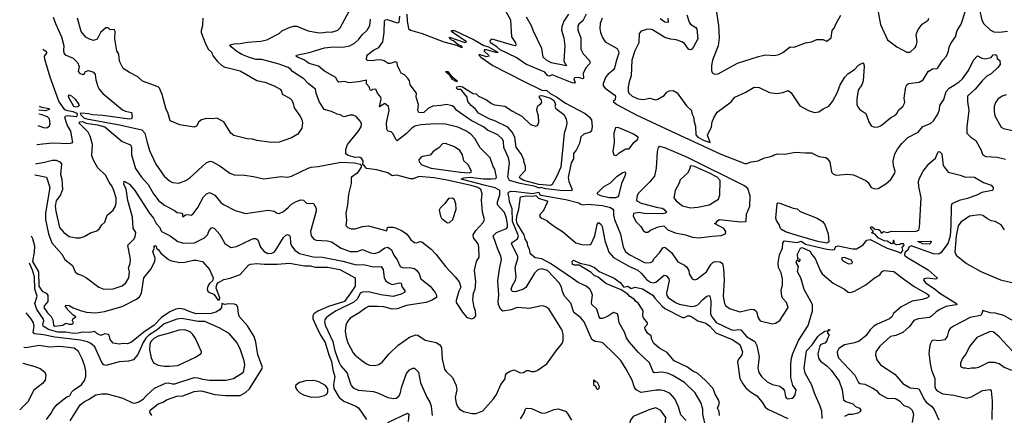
# Model space of a CAD drawing. Extents: x 1443846 to 1577407, y 839182 to 927291.
# Tile 94 of 256: x 1445314 to 1454914, y 870746 to 874601. Entities that reach past the tile are written whole.
import ezdxf

# ---------------------------------------------------------------- set-up
doc = ezdxf.new("R2010")
doc.units = 0

msp = doc.modelspace()

# ---------------------------------------------------------------- linework, layer by layer
at = {"layer": '0CON20XD'}
for points in [[(1445640, 874625), (1445662.4, 874562.4), (1445721.8, 874435), (1445745.3, 874345), (1445739.8, 874305), (1445742.9, 874272.9), (1445758.5, 874258.5), (1445833.8, 874225), (1445876.7, 874185), (1445893.3, 874145), (1445884.2, 874095), (1445898.8, 874075), (1445934.1, 874065.9), (1445946.2, 874075), (1445954, 874096), (1445984.3, 874105.7), (1446035, 874089.5), (1446048.7, 874065), (1446055.4, 874015), (1446075, 873951.2), (1446087.8, 873925), (1446125, 873882.9), (1446315, 873721.2), (1446345, 873708), (1446403.3, 873695), (1446410.6, 873655), (1446405.4, 873635), (1446385, 873632), (1446125, 873667.1), (1446025, 873673.2), (1445985, 873684.8), (1445915, 873688.9), (1445902.9, 873685), (1445908.5, 873675), (1445938.7, 873645), (1445968.1, 873635), (1446286.5, 873576.5), (1446505, 873527.5), (1446533.9, 873493.9), (1446555, 873416.7), (1446577.9, 873325), (1446642.2, 873192.2), (1446722.9, 873075), (1446775, 873030), (1446805, 873014), (1446866.1, 873006.1), (1446935, 873032.5), (1446971.3, 873058.7), (1447133.3, 873205), (1447171.7, 873221.7), (1447188.2, 873218.2), (1447266.4, 873176.4), (1447363.8, 873105), (1447405, 873087.5), (1447505, 873087.1), (1447595, 873074.2), (1447695, 873050.8), (1447862.3, 873072.3), (1447925, 873065.8), (1447962.5, 873075), (1448125, 873154.2), (1448155, 873162.5), (1448225, 873169.4), (1448445, 873211.5), (1448576.8, 873206.8), (1448633, 873193), (1448642.5, 873182.5), (1448643.3, 873165), (1448622, 873128), (1448604.6, 873105.4), (1448550, 873065), (1448546.2, 873055), (1448546.9, 873005), (1448518.7, 872901.3), (1448510, 872795), (1448494.3, 872715), (1448500.8, 872645), (1448493.3, 872595), (1448514.3, 872574.3), (1448545, 872562.5), (1448584.2, 872564.2), (1448655.6, 872584.4), (1448715, 872591.5), (1448895, 872544), (1448901.2, 872575), (1448910.9, 872579.1), (1448955, 872578.1), (1448989.1, 872569.1), (1449041.9, 872541.9), (1449084.4, 872514.4), (1449112.5, 872482.5), (1449126.2, 872455), (1449165, 872428.8), (1449185, 872426.2), (1449215, 872440), (1449235, 872436.2), (1449325.7, 872365.7), (1449373.4, 872313.4), (1449465.5, 872195.5), (1449560, 872095), (1449597.5, 872045), (1449614, 871995), (1449596.1, 871953.9), (1449571.1, 871865), (1449571.1, 871845), (1449631.5, 871751.5), (1449675, 871700), (1449723, 871687), (1449746.7, 871695), (1449760, 871715), (1449757.5, 871765), (1449745.8, 871795.8), (1449732.5, 871875), (1449738.8, 871935), (1449753.8, 871975), (1449760, 872045), (1449749.7, 872160.3), (1449769.4, 872245), (1449793.1, 872285), (1449791.5, 872385), (1449783.3, 872415), (1449740, 872475), (1449736.4, 872505), (1449760.9, 872545), (1449834.3, 872625), (1449844.4, 872655), (1449826.9, 872725), (1449817.5, 872845), (1449823.3, 872905), (1449811.5, 872945), (1449780, 872965), (1449716.8, 872985), (1449465, 873040.2), (1449350.9, 873059.1), (1449205, 873071.7), (1449149.7, 873050.3), (1449125, 873050), (1448992.5, 873085), (1448945, 873080), (1448905, 873108.9), (1448795, 873136.9), (1448695, 873151.2), (1448675, 873177.5), (1448660, 873185), (1448662.5, 873225), (1448642.5, 873255), (1448625, 873262), (1448585, 873256.2), (1448515, 873278.8), (1448492.9, 873295), (1448494.4, 873335), (1448509.2, 873385), (1448615, 873511.2), (1448644, 873555), (1448648, 873585), (1448637.3, 873607.3), (1448595, 873657.5), (1448565, 873670), (1448535, 873668.8), (1448473.6, 873653.6), (1448437.5, 873675), (1448410.3, 873680.3), (1448355, 873706.9), (1448282, 873725), (1448234.3, 873805), (1448204, 873885), (1448197.1, 873925), (1448128.2, 873978.2), (1448085, 874025.4), (1447974.2, 874095), (1447956.2, 874115), (1447932, 874135), (1447843.4, 874166.6), (1447675, 874213.3), (1447615, 874214), (1447545, 874234.6), (1447481.2, 874261.2), (1447432, 874292), (1447375.7, 874335), (1447362.5, 874355), (1447404.4, 874365.6), (1447465, 874367.8), (1447535, 874380.4), (1447665, 874392.3), (1447724, 874406), (1447844.1, 874465.9), (1447877.5, 874495), (1447951.2, 874528.8), (1447985, 874537.5), (1448015, 874537.1), (1448125, 874492.2), (1448215, 874475.4), (1448256, 874474), (1448315, 874482.3), (1448355, 874479.1), (1448385, 874488.1), (1448415, 874497.1), (1448438.9, 874521.1), (1448525.7, 874685)], [(1450695, 872933.3), (1450584.4, 872935.6), (1450445, 872951.9), (1450395.1, 872965.1), (1450375, 872960), (1450343.6, 872975), (1450193.1, 873003.1), (1450088.7, 873035), (1450072.5, 873067.5), (1450090.4, 873205), (1450079.6, 873255), (1450035.9, 873355), (1450032.4, 873412.4), (1450020.5, 873435), (1449975, 873477.7), (1449875, 873525.4), (1449835, 873556.6), (1449715, 873617.1), (1449576.9, 873716.9), (1449553.5, 873745), (1449530.8, 873760.8), (1449475, 873773.2), (1449425, 873763.1), (1449342.4, 873757.6), (1449301, 873739), (1449255, 873695.4), (1449235, 873691.6), (1449206.7, 873696.7), (1449195.4, 873715), (1449201.5, 873775), (1449181.2, 873845), (1449183.8, 873885), (1449121.2, 873965), (1449115.8, 874005), (1449101.4, 874025), (1449065, 874064.2), (1449035, 874081.2), (1449018.8, 874105), (1448997.5, 874155), (1448993, 874183), (1448975, 874190), (1448926.4, 874173.6), (1448905.8, 874174.2), (1448868.4, 874198.4), (1448845, 874205.8), (1448805, 874208.1), (1448749.1, 874199.1), (1448705, 874204.5), (1448695, 874211.2), (1448699.1, 874245), (1448709.1, 874260.9), (1448765, 874304.4), (1448815, 874329.5), (1448855.3, 874384.8), (1448868.5, 874475), (1448870.9, 874590.9), (1448880, 874600), (1448898.3, 874601.7), (1448995, 874571.1), (1449014.7, 874575), (1449021, 874635)], [(1449089, 874655), (1449091.3, 874585), (1449104.2, 874515), (1449125, 874500.2), (1449236.7, 874466.7), (1449450, 874385), (1449571.7, 874351.7), (1449615, 874332.5), (1449630, 874330), (1449620, 874345), (1449591.7, 874351.7), (1449543.6, 874393.6), (1449525, 874401.2), (1449500, 874425), (1449505, 874430), (1449655, 874380), (1449670, 874385), (1449536.2, 874475), (1449520, 874495), (1449554.4, 874495.6), (1449745.5, 874405), (1449840.2, 874350.2), (1449885, 874335.6), (1449977.5, 874285), (1449975, 874280), (1449955, 874280), (1449865, 874306.2), (1449842.5, 874307.5), (1449842.5, 874295), (1449886.4, 874256.4), (1449887.5, 874245), (1449865, 874240), (1449795, 874260), (1449790, 874255), (1449810, 874235), (1449926.7, 874155), (1450225, 874000.3), (1450404.6, 873915), (1450455, 873911.5), (1450485, 873882.1), (1450547.6, 873847.6), (1450635, 873786), (1450826.5, 873685), (1450865.6, 873655), (1450888.5, 873625), (1450896.9, 873555), (1450888, 873522), (1450875, 873506), (1450815, 873484), (1450785, 873460), (1450773.1, 873395), (1450740.5, 873329.5), (1450715, 873297.5), (1450712.2, 873245), (1450691.9, 873205), (1450663, 873063), (1450667.5, 873025), (1450701.2, 872945), (1450695, 872933.3)], [(1450725, 873982), (1450700, 873985), (1450505, 874062.2), (1450478.6, 874051.4), (1450462.6, 874052.6), (1450435, 874089.5), (1450248.1, 874168.1), (1450155, 874233.2), (1449998.3, 874308.3), (1449966.1, 874336.1), (1449903.8, 874375), (1449902.5, 874395), (1449916.7, 874413.3), (1450115.4, 874354.6), (1450145, 874348.9), (1450155.8, 874354.2), (1450150, 874375), (1450111.4, 874435), (1450102.5, 874595), (1450055.6, 874685)], [(1450645, 874152), (1450495, 874179.4), (1450451.9, 874205), (1450419.1, 874235), (1450405, 874320), (1450320.6, 874495), (1450305, 874541.2), (1450254.7, 874624.8)], [(1450665, 874654.3), (1450618, 874585), (1450598.7, 874535), (1450597.3, 874497.3), (1450619.4, 874425), (1450630, 874345), (1450620, 874195), (1450645, 874152)], [(1450836.8, 874653.2), (1450805, 874588.6), (1450765, 874555.7), (1450755, 874540), (1450755, 874500), (1450784.4, 874425), (1450785.6, 874315), (1450807.1, 874267.1), (1450867.1, 874205), (1450876, 874185), (1450870.3, 874169.7), (1450835, 874130), (1450807.8, 874075), (1450809.8, 874030.2), (1450805, 874025.6), (1450765, 874036.9), (1450725.9, 874034.1), (1450716.7, 874025), (1450730, 873985), (1450725, 873982)], [(1451818.3, 874648.3), (1451840, 874575), (1451855, 874557.5), (1451906, 874525), (1451917.2, 874507.2), (1451926.7, 874415), (1451885, 874336), (1451865, 874310.8), (1451855, 874305.8), (1451835, 874314.3), (1451797.4, 874367.4), (1451770.8, 874385), (1451715, 874403.8), (1451661.2, 874411.2), (1451605, 874428.5), (1451485, 874502.2), (1451465, 874507.8), (1451425.7, 874505.7), (1451375, 874487.5), (1451352.5, 874465), (1451351.1, 874375), (1451312.3, 874297.7), (1451283.1, 874205), (1451277.3, 874055), (1451255.6, 873995), (1451247.1, 873945), (1451246.9, 873905), (1451254.4, 873885), (1451284.2, 873855), (1451345, 873827.9), (1451395, 873821.5), (1451455, 873834.5), (1451515, 873820), (1451536.7, 873825), (1451596.6, 873863.4), (1451625, 873895.7), (1451645, 873907.1), (1451685, 873909.2), (1451725, 873889.2), (1451815, 873761.2), (1451865.9, 873715.9), (1451868, 873685), (1451883.8, 873655), (1451889.2, 873605), (1451903.4, 873563.4), (1451907.3, 873477.3), (1451926, 873455), (1451987.2, 873422.8), (1452047.5, 873405), (1452018.8, 873475), (1452060, 873555), (1452066, 873605), (1452080.8, 873645), (1452115, 873700), (1452250.3, 873799.7), (1452286.2, 873845), (1452388.3, 873891.7), (1452475, 873944), (1452525, 873941.2), (1452625, 873892), (1452695, 873880), (1452755, 873890), (1452801.7, 873908.3), (1452815, 873906.2), (1452835, 873888.8), (1452922.2, 873762.2), (1453004.7, 873714.7), (1453065, 873697.3), (1453106.8, 873703.2), (1453147.3, 873732.7), (1453205, 873759.2), (1453240, 873805), (1453287.8, 873895), (1453314.1, 873965.9), (1453359.8, 874040.2), (1453388.3, 874071.7), (1453455, 874116.2), (1453492.6, 874157.4), (1453535, 874180), (1453545, 874167.5), (1453548.9, 874145), (1453538.6, 874005), (1453525, 873966.5), (1453490, 873915), (1453476.7, 873825), (1453476.4, 873775), (1453485, 873752), (1453505.8, 873725), (1453563.3, 873685), (1453593.3, 873605), (1453617, 873567), (1453644.1, 873554.1), (1453685, 873557.5), (1453715, 873568.6), (1453805.5, 873644.5), (1453855.7, 873675), (1453866.9, 873685), (1453885, 873723.8), (1453925.5, 873754.5), (1453942.9, 873795), (1453939.2, 873835), (1453954.4, 873945.6), (1453963.5, 873966.5), (1453981.3, 873978.7), (1454085, 873991.9), (1454124, 874015), (1454172.5, 874095), (1454215, 874122), (1454255, 874123.8), (1454265, 874132), (1454315, 874206), (1454350.8, 874245), (1454370.8, 874295), (1454377.5, 874335), (1454400.2, 874379.8), (1454438.9, 874435), (1454455.8, 874494.2), (1454493.6, 874556.4), (1454534.5, 874685.5)], [(1452104.3, 874695), (1452128.5, 874545), (1452135.5, 874425), (1452123.1, 874345), (1452069.2, 874205), (1452060, 874155), (1452060, 874105), (1452065, 874087.5), (1452076.4, 874076.4), (1452095, 874070), (1452123.6, 874073.6), (1452314.4, 874175.6), (1452518.9, 874241.1), (1452585, 874258.1), (1452675, 874253.3), (1452715, 874260), (1452755, 874280), (1452825, 874336.2), (1452865, 874334.3), (1452975, 874374.3), (1453035.7, 874384.3), (1453085, 874408.8), (1453145, 874406.7), (1453185, 874390), (1453226.7, 874425), (1453236.1, 874493.9), (1453255, 874517.5), (1453274, 874565), (1453319.2, 874645)], [(1453685, 874672.5), (1453705.7, 874555), (1453775, 874404), (1453867.5, 874335), (1453964.3, 874284.3), (1453995.7, 874284.3), (1454045, 874330), (1454055.7, 874345), (1454064, 874385), (1454054, 874455), (1454074, 874505), (1454113, 874557), (1454173, 874597), (1454180, 874615)], [(1454676.2, 874685), (1454695.9, 874595.9), (1454715, 874561.4), (1454778.7, 874498.7)], [(1445468.8, 873196.1), (1445555, 873210.8), (1445635, 873232.5), (1445669.4, 873230.6), (1445705, 873216.7), (1445721.5, 873195), (1445711.2, 873091.2), (1445725.4, 873045), (1445732.3, 872945), (1445712.3, 872895), (1445669.3, 872835), (1445660.9, 872785), (1445664.7, 872735), (1445703.3, 872575), (1445745, 872525.6), (1445795, 872488.1), (1445865, 872474.2), (1445905, 872475.8), (1445943, 872487), (1446005, 872524), (1446067.3, 872542.7), (1446093.4, 872566.6), (1446115, 872601.2), (1446145, 872626.2), (1446168, 872695), (1446226, 872745), (1446246.7, 872783.3), (1446254.5, 872815.5), (1446252.9, 872865), (1446231.5, 872935), (1446215.2, 872975.2), (1446187.8, 873017.8), (1446149.3, 873085), (1446076.9, 873156.9), (1446036.6, 873225), (1446018.7, 873275), (1446022.4, 873385), (1446000.9, 873465), (1445982.5, 873505), (1445891.9, 873595), (1445900.5, 873605), (1445925, 873609.9), (1445962.7, 873592.7), (1446071.1, 873575), (1446144.4, 873555), (1446314.5, 873414.5), (1446395, 873382.5), (1446404.6, 873355), (1446403.2, 873285), (1446442.1, 873152.1), (1446500.5, 873065), (1446565.5, 872995), (1446617.3, 872905), (1446671.9, 872835), (1446725, 872791.9), (1446822.4, 872742.4), (1446850.8, 872720.8), (1446894, 872714), (1446902.5, 872705), (1446900, 872685), (1446905, 872680), (1446930, 872700), (1446955, 872703.8), (1446985, 872696), (1447005, 872709.2), (1447051.1, 872768.9), (1447105.3, 872874.7), (1447135, 872902.9), (1447165, 872915.6), (1447215, 872890), (1447275, 872819.2), (1447299.7, 872799.7), (1447415, 872742), (1447515, 872712), (1447735, 872743.1), (1447795, 872735.7), (1447825, 872715.8), (1447845, 872711.4), (1447885, 872730.6), (1447935.3, 872774.7), (1447965, 872802.2), (1448009.5, 872830.5), (1448055, 872845.6), (1448081.2, 872841.2), (1448115, 872808.8), (1448165, 872814), (1448180, 872810), (1448203.3, 872765), (1448205.5, 872735.5), (1448148.9, 872535), (1448155, 872493.3), (1448182, 872462), (1448205, 872453.5), (1448315, 872445.5), (1448354.6, 872434.6), (1448448.6, 872375), (1448535, 872342.4), (1448605, 872343.3), (1448655, 872361.2), (1448735, 872327.3), (1448775, 872321.5), (1448815, 872335.4), (1448875, 872377.1), (1448905, 872384.2), (1448939.4, 872359.4), (1448963.5, 872305), (1448995, 872261.4), (1449022.9, 872195), (1449054.1, 872184.1), (1449115.2, 872185.2), (1449161.9, 872175), (1449186.7, 872155), (1449207.8, 872125), (1449225.6, 872075), (1449315, 872003.5), (1449365, 871940.9), (1449377.2, 871915), (1449376.4, 871895), (1449330.5, 871865), (1449275, 871846.1), (1449085, 871816.1), (1448995, 871783.5), (1448945, 871781.2), (1448865, 871801.5), (1448805, 871806.5), (1448715, 871804.4), (1448685, 871790.5), (1448625, 871742.7), (1448536.9, 871693.1), (1448509.8, 871660.2), (1448494.4, 871625), (1448488.5, 871565), (1448496.4, 871505), (1448512.2, 871452.2), (1448565.7, 871355), (1448585, 871330.8), (1448649.1, 871279.1), (1448695, 871245.8), (1448724.4, 871234.4), (1448775, 871229.2), (1448815, 871240), (1448846.6, 871263.4), (1448915, 871345.8), (1449005, 871428), (1449114.5, 871505.5), (1449175, 871530.8), (1449195, 871526), (1449267, 871477), (1449375, 871454.3), (1449410.9, 871430.9), (1449428, 871405), (1449432.5, 871295), (1449457.5, 871195), (1449471.8, 871171.8), (1449534.3, 871114.3), (1449568.2, 871035), (1449576.7, 870995), (1449560.3, 870920.3), (1449568.1, 870865), (1449581.7, 870831.7), (1449602.5, 870805), (1449641.7, 870781.7), (1449723, 870763), (1449764.3, 870764.3), (1449830.9, 870789.1), (1449935, 870906.2), (1449963, 870947), (1450004.4, 871045), (1450047.9, 871102.1), (1450051.4, 871135), (1450064.6, 871155.4), (1450096.2, 871175), (1450135, 871187.5), (1450195, 871160), (1450225, 871163.3), (1450257, 871183), (1450275, 871183.3), (1450305, 871172), (1450335, 871172.5), (1450358.3, 871181.7), (1450455, 871246.2), (1450543.8, 871375), (1450604.2, 871445.8), (1450612, 871475), (1450612.5, 871535), (1450602.9, 871575), (1450472.3, 871782.3), (1450445, 871802.7), (1450415, 871810.7), (1450385, 871809.2), (1450285, 871786.7), (1450249.3, 871789.3), (1450165, 871796), (1450105, 871773.6), (1450025, 871761.1), (1450001.1, 871781.1), (1449984, 871824), (1449977.9, 871855), (1449986.1, 871915), (1449976.8, 872056.8), (1449990.7, 872169.3), (1450012.5, 872265), (1450006.5, 872295), (1449975, 872366), (1449931.5, 872495), (1449964.2, 872525.8), (1450060, 872565), (1450069.6, 872580.4), (1450071.6, 872605), (1450060, 872665), (1450041, 872721), (1449972.2, 872795), (1449972.4, 872825), (1449996.8, 872893.2), (1449994.7, 872935), (1449951.5, 872961.5), (1449856.5, 872986.5), (1449617.5, 873045), (1449641.4, 873058.6), (1449705, 873066.2), (1449835, 873050.8), (1449915, 873048.4), (1449955, 873051.8), (1449962.7, 873065), (1449947.1, 873145), (1449930.6, 873170.6), (1449901.9, 873255), (1449805, 873352.5), (1449752.4, 873442.4), (1449714.2, 873484.2), (1449665, 873518.8), (1449585, 873553.1), (1449465, 873583.1), (1449363.7, 873586.3), (1449225, 873574.6), (1449167.9, 873562.1), (1449137.5, 873545), (1449087, 873493), (1448995, 873421.2), (1448982.6, 873432.6), (1448955, 873490), (1448935, 873507.5), (1448905, 873513.8), (1448893.4, 873533.4), (1448890.8, 873595), (1448917.1, 873715), (1448909.3, 873755), (1448875, 873783.5), (1448822.5, 873752.5), (1448839.4, 873825), (1448836.5, 873846.5), (1448803.8, 873885), (1448785, 873922.5), (1448755, 873920), (1448745, 873910), (1448730, 873915), (1448720, 873945), (1448696, 873975), (1448695, 874010), (1448616.1, 873993.9), (1448525, 873984.4), (1448478.7, 873998.7), (1448425, 873992.5), (1448412.3, 874002.3), (1448396.3, 874036.3), (1448285, 874099.3), (1448226.2, 874146.2), (1448136, 874175), (1448115, 874189.5), (1448085, 874210.8), (1448024, 874235), (1448008.8, 874245), (1448013.3, 874255), (1448135, 874281.8), (1448285, 874326.6), (1448375, 874334.7), (1448465, 874332.5), (1448534, 874345), (1448577.6, 874372.4), (1448619.8, 874410.2), (1448655, 874458), (1448701.1, 874498.9), (1448726.9, 874543.1), (1448734.6, 874605)], [(1447100.6, 874615), (1447096.9, 874545), (1447081.9, 874495), (1447082.2, 874475), (1447120.9, 874375), (1447151.1, 874315), (1447184.4, 874285), (1447200.8, 874245), (1447242.4, 874192.4), (1447284.3, 874154.3), (1447315, 874139.4), (1447360.6, 874129.4), (1447465, 874101.5), (1447625, 874007.1), (1447705, 873990.6), (1447795, 873955.8), (1447853, 873923), (1447868, 873905), (1447872, 873875), (1447947.5, 873835), (1447967.5, 873815), (1447981.2, 873785), (1447990.9, 873740.9), (1448045.8, 873665), (1448065, 873627.5), (1448070.8, 873595), (1448064, 873545), (1448026.2, 873485), (1447965, 873449.2), (1447842.3, 873407.7), (1447765, 873405.2), (1447625, 873421.9), (1447585, 873436.9), (1447530.2, 873440.2), (1447402.7, 873472.7), (1447372, 873495), (1447305, 873606.2), (1447235, 873640), (1447193.9, 873633.9), (1447135, 873638), (1447085, 873626), (1447060.8, 873605), (1447038.3, 873561.7), (1447015, 873551.8), (1446874.3, 873575), (1446780.8, 873615), (1446759.1, 873695), (1446742.1, 873725), (1446702.5, 873872.5), (1446676.8, 873935), (1446665, 873945.7), (1446512.1, 874002.1), (1446466, 874045), (1446385.7, 874085), (1446322.9, 874125), (1446285.6, 874195), (1446278.9, 874265), (1446261.7, 874298.3), (1446240.9, 874415), (1446245.7, 874485), (1446235, 874506), (1446195, 874501.2), (1446175, 874520), (1446155, 874520), (1446100.8, 874475), (1446068, 874412), (1446035, 874399.2), (1445995, 874410.6), (1445959.1, 874429.1), (1445912, 874485), (1445877.1, 874615)], [(1450993.3, 874616.7), (1450974.6, 874565), (1450970.9, 874515), (1450976.4, 874475), (1450995, 874426.2), (1451024, 874385), (1451139.1, 874319.1), (1451151.9, 874295), (1451154.5, 874275), (1451128.2, 874195), (1451115, 874129.2), (1451101.2, 874108.8), (1451050.5, 874069.5), (1451028.9, 874045), (1451001.8, 873978.2), (1451004.6, 873955), (1451022.5, 873935), (1451115.4, 873865), (1451121.9, 873855), (1451120, 873825), (1451116.7, 873815), (1451100, 873805), (1451137.3, 873775), (1451323.5, 873673.5), (1451665, 873513.7)], [(1451632.7, 874615), (1451636.9, 874573.1), (1451605, 874576.5), (1451557.7, 874607.7)], [(1454778.7, 874498.7), (1454811.3, 874481.3), (1454867.6, 874477.6), (1454945, 874490)], [(1445480.6, 873383.1), (1445629.5, 873399.5), (1445795, 873392.9), (1445833.3, 873405), (1445812.3, 873515), (1445778.3, 873575), (1445753.4, 873646.6), (1445759.7, 873660.3), (1445781.8, 873668.2), (1445865, 873658.7), (1445875, 873664.4), (1445878.3, 873678.3), (1445875.8, 873685), (1445835, 873702.4), (1445781.9, 873711.9), (1445753.6, 873723.6), (1445696.1, 873806.1), (1445611.4, 874041.4), (1445560.5, 874215), (1445556.9, 874245), (1445578.6, 874275), (1445576.9, 874285), (1445551.6, 874301.6), (1445540, 874314.4)], [(1451665, 873513.7), (1452151.3, 873291.3), (1452385, 873199.1), (1452405, 873198.6), (1452445, 873216), (1452515, 873224), (1452575, 873253.3), (1452625, 873263.3), (1452655, 873273.3), (1452670, 873285), (1452706.4, 873293.6), (1452775, 873290), (1452875, 873310), (1452975, 873302), (1453035, 873303.8), (1453105.9, 873265.9), (1453175, 873256.2), (1453187.7, 873247.7), (1453214.1, 873214.1), (1453228.8, 873115), (1453250, 873095), (1453275, 873085.8), (1453385, 873095.7), (1453445, 873090), (1453564.1, 873034.1), (1453586.7, 873015), (1453617, 872967), (1453651.7, 872951.7), (1453685, 872956.7), (1453758.8, 873001.2), (1453807.7, 873042.3), (1453845.7, 873104.3), (1453848.6, 873125), (1453834.2, 873175.8), (1453831.4, 873225), (1453846.8, 873293.2), (1453871.9, 873338.1), (1453915.4, 873394.6), (1453975, 873453.8), (1454075.8, 873504.2), (1454119.7, 873560.3), (1454195, 873589.4), (1454223.8, 873615), (1454265, 873680), (1454281.4, 873725), (1454285.7, 873765), (1454326, 873824), (1454347.8, 873902.2), (1454375.6, 873935), (1454425, 873962.8), (1454475.7, 873995), (1454505.6, 874025), (1454565.7, 874105), (1454615, 874206.2), (1454651.7, 874248.3), (1454695, 874226), (1454725, 874220.8), (1454785, 874233.8), (1454805, 874258.8), (1454825, 874261.2), (1454837.5, 874255), (1454843.9, 874223.9), (1454871.7, 874201.7), (1454874, 874165), (1454850.5, 874135), (1454785, 874071.8), (1454745, 874049.6), (1454698.9, 874005), (1454631.5, 873925), (1454554.4, 873855), (1454554.5, 873805), (1454567.5, 873715), (1454548.5, 873555), (1454547.5, 873495), (1454588.5, 873455), (1454638.1, 873425), (1454689.5, 873329.5), (1454694, 873305), (1454706.2, 873285), (1454735, 873268), (1454845, 873262), (1454925, 873241.9)], [(1449575, 873994.7), (1449535, 874018.1), (1449509.2, 874059.2), (1449473.1, 874085), (1449468.8, 874095), (1449489.2, 874095), (1449518.3, 874058.3), (1449578.6, 874005), (1449575, 873994.7)], [(1450485, 872984), (1450375, 872995.5), (1450228.9, 873035), (1450190, 873055), (1450187.8, 873065), (1450195, 873079.2), (1450244.4, 873135), (1450245.2, 873174.8), (1450231.2, 873205), (1450229.7, 873235), (1450207.9, 873287.9), (1450155, 873358), (1450140.5, 873455), (1450115.5, 873505.5), (1450074.2, 873554.2), (1449953.3, 873613.3), (1449890.8, 873635), (1449788.3, 873688.3), (1449759.1, 873729.1), (1449716.2, 873765), (1449682.5, 873805), (1449676.2, 873845), (1449625, 873912), (1449615, 873920.8), (1449585, 873920.6), (1449574.1, 873934.1), (1449575.4, 873945), (1449605, 873953.2), (1449630, 873945), (1449676.5, 873916.5), (1449735, 873881.2), (1449765, 873877.5), (1449786.4, 873856.4), (1449865, 873820), (1449912.7, 873782.7), (1449945, 873770.8), (1450045, 873758.6), (1450119.5, 873709.5), (1450211.4, 873661.4), (1450295, 873580.8), (1450345, 873563.3), (1450365, 873572.5), (1450377, 873603), (1450371.1, 873665), (1450355.5, 873715), (1450358.2, 873745), (1450368.1, 873765), (1450395, 873780.5), (1450405, 873797.5), (1450401.2, 873815), (1450383.3, 873843.3), (1450382.6, 873857.4), (1450406.5, 873863.5), (1450489.1, 873835), (1450517.7, 873815), (1450532.4, 873795), (1450537.2, 873775), (1450532.3, 873755), (1450540.4, 873735), (1450618.1, 873678.1), (1450641.6, 873635), (1450647.5, 873592.5), (1450639.6, 873545), (1450622.3, 873495), (1450614.2, 873395.8), (1450591.8, 873165), (1450546.2, 873063.8), (1450504.9, 872995.1), (1450485, 872984)], [(1445865, 873748.7), (1445842.9, 873755), (1445795.4, 873835), (1445789.4, 873855), (1445792.7, 873867.3), (1445819.5, 873859.5), (1445855.3, 873825.3), (1445890, 873775), (1445892.5, 873765), (1445885, 873754.8), (1445865, 873748.7)], [(1454931.4, 873868.6), (1454895, 873854), (1454851.2, 873825), (1454830, 873795), (1454817.1, 873755), (1454814.4, 873705), (1454821.4, 873665), (1454885, 873553.3), (1454905, 873538.8), (1455080.3, 873500.3)], [(1445504.5, 873757.1), (1445528, 873748), (1445602.5, 873735), (1445600, 873725), (1445566.3, 873713.7), (1445502, 873720.1)], [(1445492.2, 873568), (1445555, 873547.8), (1445585, 873551.4), (1445605, 873566.2), (1445610.6, 873585), (1445604.6, 873635), (1445586.4, 873655), (1445530.5, 873675), (1445499.3, 873679)], [(1451125, 873276.2), (1451135, 873281.2), (1451157.8, 873302.2), (1451225, 873343.3), (1451255, 873343.3), (1451302.9, 873405), (1451340.5, 873435), (1451343.3, 873455), (1451297.8, 873485), (1451205.9, 873525.9), (1451145, 873549.2), (1451124, 873546), (1451107.3, 873495), (1451109.5, 873405), (1451097.1, 873315), (1451106.7, 873285), (1451125, 873276.2)], [(1449695, 873109.1), (1449715, 873114), (1449719.2, 873125), (1449685.7, 873185.7), (1449645.6, 873225), (1449630.6, 873285), (1449605, 873326), (1449555, 873361.4), (1449465, 873392.9), (1449435, 873392), (1449399.5, 873350.5), (1449344.5, 873315.5), (1449315, 873281.4), (1449242.5, 873267.5), (1449220.9, 873255), (1449204.6, 873235), (1449209.5, 873215), (1449235.7, 873185), (1449324.4, 873155), (1449612, 873115), (1449695, 873109.1)], [(1451813.6, 870695), (1451759.5, 870749.5), (1451738.4, 870828.4), (1451702.9, 870905), (1451655, 870957.3), (1451602.7, 870982.7), (1451565, 870990.8), (1451520.5, 870989.5), (1451375, 870967.5), (1451325, 870992.9), (1451308, 871018), (1451285, 871088.8), (1451228.9, 871195), (1451175, 871278.1), (1451115, 871340.5), (1451000.9, 871450.9), (1450975, 871459.4), (1450923.7, 871463.7), (1450893.8, 871483.8), (1450818.5, 871655), (1450785.6, 871695), (1450716.7, 871746.7), (1450687.2, 871837.2), (1450625, 871906), (1450605, 871953.3), (1450595.5, 871995), (1450574.4, 872035), (1450460.6, 872155), (1450405, 872173.8), (1450365, 872164.6), (1450335, 872132.1), (1450250, 871990), (1450219, 871971), (1450145, 871950), (1450115, 871952.3), (1450104.7, 871975), (1450114.2, 872005), (1450147.1, 872062.9), (1450155.3, 872095.3), (1450146.6, 872185), (1450171.1, 872275), (1450169.6, 872295), (1450108.5, 872415), (1450117.5, 872432.5), (1450168.5, 872465), (1450177.5, 872495), (1450119.4, 872635), (1450117.3, 872757.3), (1450088.4, 872825), (1450086.7, 872865), (1450076.5, 872905), (1450079.9, 872920.1), (1450105, 872930.4), (1450155, 872927.5), (1450315.4, 872905.4), (1450375, 872921.1), (1450385.2, 872895.2), (1450395, 872890.5), (1450637.5, 872847.5), (1450765, 872815.8), (1450785.8, 872804.2), (1450805, 872797.3), (1450855, 872804.5), (1450995, 872790.7), (1451075, 872769.4), (1451097.8, 872755), (1451104.1, 872745), (1451103.9, 872695), (1451112, 872655), (1451172.2, 872512.2), (1451198.8, 872385), (1451222, 872342), (1451255, 872312.2), (1451406, 872235), (1451425, 872230.4), (1451465, 872233.5), (1451485, 872245.7), (1451501.8, 872275), (1451551.2, 872328.8), (1451585, 872376.9), (1451605, 872383.1), (1451670.4, 872330.4), (1451729.8, 872239.8), (1451795, 872210), (1451815, 872191.4), (1451836.9, 872155), (1451842.5, 872125), (1451871.2, 872075), (1451895, 872066), (1451917.8, 872072.2), (1452009.4, 872145), (1452052.5, 872215), (1452075, 872237.1), (1452095.8, 872245.8), (1452145, 872241.2), (1452165, 872223.3), (1452175.5, 872175.5), (1452181.6, 872061.6), (1452173.5, 871905), (1452184.6, 871835), (1452195, 871815.8), (1452235, 871785.6), (1452335, 871752.2), (1452445, 871778.2), (1452477, 871777), (1452497.6, 871757.6), (1452515.7, 871695), (1452535, 871666.2), (1452655, 871636.7), (1452685, 871643.3), (1452725, 871670), (1452805.8, 871795), (1452792, 871845), (1452754.5, 871884.5), (1452745.6, 871905), (1452739.1, 871965), (1452751.5, 872015), (1452752.7, 872075), (1452740, 872135), (1452712.9, 872185), (1452708.3, 872231.7), (1452722, 872308), (1452752.9, 872375), (1452755.4, 872425), (1452770, 872445), (1452895, 872430.7), (1452935, 872442.4), (1452975, 872414.2), (1453185, 872364.4), (1453235, 872358), (1453258.3, 872361.7), (1453270.7, 872389.3), (1453294.5, 872395.5), (1453435, 872367.1), (1453472.3, 872367.7), (1453535.2, 872404.8), (1453575, 872451.4), (1453605, 872458.6), (1453773.3, 872375), (1453878.9, 872338.9), (1453905.3, 872324.7), (1453922.9, 872345), (1453926.1, 872353.9), (1453919.2, 872380.8), (1453936.9, 872405), (1453935, 872416.2), (1453905, 872417.5), (1453895, 872410), (1453865, 872407.5), (1453840, 872415), (1453840, 872445), (1453835, 872450), (1453830, 872450), (1453828.3, 872421.7), (1453815, 872416.7), (1453771.7, 872441.7), (1453742.5, 872445), (1453684.2, 872474.2), (1453655, 872510), (1453625, 872520), (1453621.7, 872528.3), (1453640, 872535), (1453615, 872560), (1453610, 872575), (1453615, 872582.5), (1453625, 872583.3), (1453650.7, 872560.7), (1453686.7, 872555), (1453702.5, 872545), (1453715, 872520), (1453735, 872536.7), (1453775, 872526.2), (1453815, 872538.8), (1453965.1, 872535.1), (1454055, 872540.5), (1454079.6, 872550.4), (1454088.8, 872575), (1454102.7, 872865), (1454080, 872975), (1454079.3, 873025), (1454087.9, 873055), (1454123.9, 873126.1), (1454178, 873195), (1454245, 873252.5), (1454265, 873308), (1454275, 873317.5), (1454285, 873314.2), (1454304.2, 873294.2), (1454319.7, 873179.7), (1454367.5, 873115), (1454485, 873084.5), (1454535, 873065.5), (1454585, 873069.2), (1454625, 873064.6), (1454712.5, 873015), (1454785, 872987.5), (1454805.7, 872965), (1454805, 872947.5), (1454795, 872937.5), (1454695, 872918), (1454652.5, 872895), (1454555, 872859.6), (1454475, 872840.2), (1454402.3, 872807.7), (1454395.2, 872785), (1454394.1, 872595), (1454387.2, 872495), (1454365.4, 872425), (1454353.6, 872406.4), (1454298.8, 872331.2), (1454274.6, 872315.4), (1454225, 872320), (1454005, 872395.6), (1453984.4, 872385), (1453973.3, 872355), (1453946.7, 872335), (1453940, 872315), (1453941.5, 872305), (1453965, 872286.5), (1454173, 872163), (1454261.2, 872085), (1454257.5, 872075), (1454245, 872071.9), (1454165, 872080.6), (1454134.2, 872075.8), (1454126.7, 872065), (1454145.8, 872035), (1454229.8, 871979.8), (1454285.5, 871935), (1454447.7, 871835), (1454451.1, 871825), (1454445, 871820.4), (1454345.3, 871804.7), (1454285, 871777.9), (1454250.8, 871755), (1454205, 871710), (1454185, 871698.6), (1454075, 871685.4), (1454032.2, 871667.8), (1453988.9, 871611.1), (1453925, 871551.4), (1453855.5, 871524.5), (1453805.5, 871514.5), (1453701.5, 871418.5), (1453662, 871365), (1453659.2, 871335), (1453672, 871285), (1453707.9, 871237.9), (1453845.4, 871145.4), (1453924.2, 871055), (1453995, 871011.9), (1454066.5, 871006.5), (1454085, 870999.2), (1454128.5, 870905), (1454151.8, 870875), (1454203.8, 870833.8), (1454230.9, 870800.9), (1454275, 870701.2)], [(1451935, 872474.5), (1452065, 872492.5), (1452155, 872497.1), (1452195.9, 872514.1), (1452197.5, 872535), (1452180, 872565), (1452090, 872615), (1452105, 872620), (1452122.5, 872645), (1452136.1, 872653.9), (1452340.5, 872630.5), (1452398.1, 872635), (1452401.4, 872705), (1452432.5, 872785), (1452435.7, 872885), (1452414.4, 872955), (1452376.1, 872985), (1451819.9, 873259.9), (1451605, 873353.3), (1451555, 873365.5), (1451538, 873355), (1451529.4, 873315), (1451519.4, 873155), (1451503.1, 873076.9), (1451455, 873016.2), (1451348.3, 872911.7), (1451335, 872887.5), (1451327.1, 872845), (1451332.5, 872835), (1451374, 872814), (1451535, 872769.5), (1451578, 872765), (1451596, 872755), (1451607.5, 872737.5), (1451620, 872735), (1451612.5, 872715), (1451581.9, 872708.1), (1451402.7, 872712.7), (1451355, 872721.6), (1451298, 872712), (1451295.9, 872685.9), (1451325, 872631.2), (1451370, 872585), (1451394, 872545), (1451415, 872530), (1451439.7, 872530.3), (1451465, 872548), (1451538.5, 872581.5), (1451595, 872592.5), (1451635, 872554.4), (1451705, 872523.1), (1451805, 872504.3), (1451875, 872481.5), (1451935, 872474.5)], [(1445462.1, 873089.2), (1445465, 873089), (1445575.4, 873065.4), (1445607.5, 872965), (1445565.2, 872715), (1445566.8, 872655), (1445593.1, 872515), (1445625.7, 872425.7), (1445723.3, 872315), (1445754.7, 872264.7), (1445830, 872205), (1445855, 872143.3), (1445876.2, 872125), (1445915, 872112.7), (1445964.3, 872085), (1446084.5, 871994.5), (1446135, 871974.2), (1446225, 871979.4), (1446313.1, 872006.9), (1446348.6, 872035), (1446379.2, 872085), (1446382.9, 872145), (1446375.9, 872184.1), (1446389.4, 872225), (1446393.3, 872265), (1446369.4, 872405), (1446427.8, 872462.2), (1446440, 872485), (1446445, 872526.7), (1446421.1, 872568.9), (1446412.5, 872675), (1446368.3, 872838.3), (1446350.9, 872950.9), (1446329.6, 872995), (1446331.7, 873028.3), (1446385, 872996.9), (1446435, 872935.6), (1446575, 872719.1), (1446619.6, 872665), (1446643.1, 872615), (1446681.1, 872575), (1446690, 872545), (1446702.9, 872532.9), (1446782, 872495), (1446855, 872438.6), (1446915, 872424.3), (1447017.5, 872425), (1447117.1, 872475), (1447144.4, 872505), (1447162.2, 872545), (1447185, 872570.8), (1447195, 872575.8), (1447214, 872565), (1447265, 872508), (1447315, 872421.2), (1447371.7, 872381.7), (1447428.3, 872391.7), (1447563, 872457), (1447595, 872468.9), (1447615, 872468.6), (1447635.8, 872455.8), (1447660.8, 872385), (1447695, 872344.2), (1447733.4, 872323.4), (1447772.5, 872325), (1447795, 872335.7), (1447809.1, 872350.9), (1447885, 872478.9), (1447905, 872498.2), (1447925, 872506.2), (1447945, 872496.7), (1447952.1, 872485), (1447953.2, 872425), (1447965, 872395.5), (1447996.3, 872356.3), (1448043, 872323), (1448175, 872291.2), (1448265, 872287.2), (1448465, 872247.8), (1448595, 872210.8), (1448665, 872214.7), (1448765, 872192.8), (1448838, 872195), (1448856.7, 872166.7), (1448867.3, 872085), (1448884.6, 872055), (1448915, 872031.8), (1448945, 872021.2), (1449015, 872036.1), (1449033.3, 872033.3), (1449040.7, 872000.7), (1449068.8, 871958.8), (1449068.9, 871945), (1449035, 871926.8), (1448955, 871903.3), (1448835, 871920.8), (1448715, 871947.2), (1448655, 871946.7), (1448634.2, 871935), (1448608.6, 871881.4), (1448572.6, 871847.4), (1448398.9, 871765), (1448326.1, 871713.9), (1448302.1, 871695), (1448288.9, 871675), (1448286, 871655), (1448293.5, 871625), (1448368.2, 871465), (1448387.1, 871375), (1448425.5, 871265.5), (1448445, 871227.3), (1448505.6, 871155), (1448535, 871063.3), (1448547.5, 871035), (1448565, 871014.3), (1448615, 870988.9), (1448765, 870977.8), (1448812.6, 870962.6), (1448905, 870920), (1448955, 870908), (1448985, 870911.2), (1449009.1, 870930.9), (1449022.9, 870955), (1449039.1, 871025), (1449085, 871153.8), (1449115, 871187.1), (1449146.1, 871206.1), (1449165, 871203.8), (1449202.5, 871165), (1449220.9, 871060.9), (1449283.2, 870923.2), (1449314.2, 870875), (1449326.9, 870835), (1449334.5, 870745)], [(1451125, 872864.6), (1451065, 872864.9), (1450991.1, 872881.1), (1450956.7, 872895), (1450947.1, 872905), (1450949.2, 872915), (1451005, 872970.5), (1451075, 873012.5), (1451140.5, 873075), (1451195, 873111.9), (1451217.3, 873117.3), (1451222, 873105), (1451215.6, 873075.6), (1451182.8, 873005), (1451154.1, 872885), (1451146.8, 872873.2), (1451125, 872864.6)], [(1451855, 872768.5), (1451925, 872773.1), (1452035, 872796), (1452129.1, 872850.9), (1452140.4, 872895), (1452143.8, 873035), (1452115.9, 873065), (1452038.8, 873105), (1451895, 873170), (1451855, 873176.7), (1451845, 873140), (1451824.3, 873105), (1451755, 873040), (1451743.8, 873006.2), (1451704.3, 872935), (1451692, 872865), (1451713.8, 872835), (1451775, 872785.6), (1451855, 872768.5)], [(1449485, 872621.2), (1449505, 872623.3), (1449538.8, 872655), (1449570, 872755), (1449566.7, 872805), (1449552.5, 872845), (1449535, 872862.5), (1449495, 872857.5), (1449459.5, 872810.5), (1449412.5, 872765), (1449404.1, 872745.9), (1449415.8, 872685), (1449426, 872665), (1449475, 872626.2), (1449485, 872621.2)], [(1452004.3, 870625), (1451975.6, 870755), (1451974.4, 870805), (1451957.1, 870865), (1451898.6, 870965), (1451795.5, 871065), (1451683.4, 871133.4), (1451628.8, 871155), (1451575, 871166.2), (1451505, 871160), (1451495, 871164), (1451456.2, 871256.2), (1451347.4, 871357.4), (1451255, 871462.5), (1451230.6, 871500.6), (1451209.5, 871555), (1451159.1, 871645), (1451150, 871715), (1451141.2, 871735), (1451105, 871746), (1451045, 871709.5), (1450995, 871687.3), (1450975, 871688.1), (1450963.8, 871705), (1450940.5, 871780.5), (1450893.3, 871825), (1450890, 871845), (1450898.5, 871915), (1450890.4, 871945), (1450873.6, 871973.6), (1450838.5, 872005), (1450758.5, 872038.5), (1450712.4, 872072.4), (1450488.1, 872225), (1450405, 872269), (1450338.6, 872278.6), (1450301.6, 872311.6), (1450290.7, 872325), (1450283.6, 872365), (1450267.2, 872395), (1450265.4, 872425), (1450241.6, 872465), (1450231.4, 872505), (1450166.1, 872615), (1450157.9, 872645), (1450160.4, 872685), (1450179.7, 872755), (1450195.9, 872874.1), (1450255, 872883.3), (1450315, 872879.8), (1450345, 872887), (1450372.6, 872862.6), (1450454.3, 872835), (1450461.1, 872825), (1450416.4, 872735), (1450389.3, 872705), (1450383.8, 872685), (1450395, 872671.1), (1450455, 872644.3), (1450481.3, 872621.3), (1450537.5, 872577.5), (1450606.4, 872536.4), (1450735, 872427.5), (1450805, 872405.8), (1450875, 872408.8), (1450885.8, 872415), (1450922.5, 872495), (1450943.3, 872605), (1450955, 872620), (1450965, 872621.2), (1450985, 872604), (1450993.5, 872585), (1451019.7, 872449.7), (1451058.8, 872335), (1451103.4, 872283.4), (1451258.5, 872195), (1451340.3, 872160.3), (1451377.2, 872127.2), (1451425, 872070), (1451465, 872043.6), (1451495, 872037.5), (1451515, 872043.8), (1451598.7, 872111.3), (1451615, 872109.4), (1451625, 872100.6), (1451643.6, 872075), (1451647.8, 872057.8), (1451620, 871935), (1451622.9, 871912.9), (1451637.1, 871895), (1451709.4, 871845), (1451745, 871827.5), (1451865.3, 871804.7), (1451895, 871808.2), (1451925, 871823.2), (1451975, 871874.5), (1452015, 871905.5), (1452035, 871912), (1452044.3, 871904.3), (1452052.3, 871865), (1452048.4, 871735), (1452063.1, 871705), (1452105, 871651.3), (1452255, 871579.3), (1452285, 871574.1), (1452325, 871580.7), (1452345, 871576.9), (1452400.9, 871515), (1452480.6, 871465), (1452501.9, 871425), (1452524, 871315), (1452512, 871205), (1452522.4, 871162.4), (1452545.8, 871125), (1452601.2, 871071.2), (1452655, 871045.6), (1452725, 871029.2), (1452758.8, 871005), (1452772, 870985), (1452781.9, 870925), (1452791.8, 870911.8), (1452805, 870907.1), (1452845, 870912.9), (1452862, 870925), (1452874.2, 870945), (1452886, 870995), (1452854, 871035), (1452833.2, 871113.2), (1452831.6, 871245), (1452839.1, 871300.9), (1452851.9, 871348.1), (1452907.8, 871475), (1453000.9, 871619.1), (1453045.6, 871765), (1453043.1, 871825), (1452961.5, 871971.5), (1452929.2, 872085), (1452897.9, 872145), (1452906.9, 872196.9), (1452884.8, 872235), (1452895, 872260), (1452915, 872241.2), (1452925, 872252.5), (1452922.5, 872265), (1452900.7, 872270.7), (1452897.6, 872315), (1452925.9, 872374.1), (1452945, 872381.4), (1453021.8, 872345), (1453034.6, 872315), (1453070.4, 872275), (1453117.5, 872155), (1453140, 872125), (1453245, 872032.9), (1453355, 871976), (1453392.5, 871945), (1453415, 871942), (1453455, 871955.7), (1453565, 872016.2), (1453645, 872082.5), (1453699.2, 872115), (1453723.4, 872146.6), (1453742.8, 872157.2), (1453835.9, 872145.9), (1453945, 872066.6), (1454035, 871999.8), (1454166.7, 871925), (1454178.5, 871915), (1454180.5, 871905), (1454165, 871890.4), (1454115, 871875.5), (1454015, 871858.9), (1453908.8, 871801.2), (1453832.9, 871737.1), (1453816.1, 871703.9), (1453795, 871685.4), (1453675, 871634.7), (1453643.6, 871615), (1453605, 871577.8), (1453565, 871518.5), (1453500.8, 871469.2), (1453455, 871450.2), (1453355, 871432.1), (1453300, 871395), (1453284.5, 871364.5), (1453286.7, 871335), (1453298.9, 871305), (1453456.8, 871136.8), (1453492.9, 871065), (1453505, 871054.4), (1453555, 871048.6), (1453631.4, 871011.4), (1453666.8, 870986.8), (1453695.8, 870955), (1453770.9, 870910.9), (1453855, 870909), (1453891.6, 870885), (1453935, 870841.1), (1453982, 870825), (1454016.9, 870796.9), (1454027.8, 870755), (1454014.4, 870675)], [(1453185, 872424.2), (1453095, 872440.5), (1452895, 872496.3), (1452782.1, 872532.1), (1452743.3, 872555), (1452733.3, 872565), (1452720.6, 872605), (1452692.4, 872642.4), (1452686.9, 872665), (1452700.6, 872809.4), (1452707.5, 872815), (1452725, 872813.6), (1452855, 872764.8), (1452895, 872759), (1452925, 872732.6), (1453090, 872665), (1453141.9, 872635), (1453165.8, 872605), (1453195.7, 872515), (1453203.6, 872436.4), (1453185, 872424.2)], [(1454915, 872553.3), (1454885, 872600), (1454825, 872632.5), (1454785, 872640), (1454740, 872665), (1454705, 872693.3), (1454675, 872700), (1454574.2, 872685.8), (1454492.1, 872627.9), (1454465, 872592.5), (1454445.4, 872495), (1454431.9, 872335), (1454445, 872304.6), (1454545.5, 872225), (1454685, 872145.8), (1454876.9, 872066.9), (1455096.8, 872013.2)], [(1445424.7, 872493.9), (1445438.4, 872468.4), (1445457.7, 872397.7), (1445456.1, 872333.9), (1445439.3, 872245), (1445496.7, 872145), (1445499, 872005), (1445534.2, 871954.2), (1445572.5, 871935), (1445589.4, 871915), (1445586.9, 871855), (1445555.4, 871815), (1445550.8, 871795), (1445586, 871745)], [(1454185, 872414.7), (1454121.2, 872415), (1454072, 872438), (1454195, 872443.8), (1454201.7, 872441.7), (1454198.9, 872425), (1454185, 872414.7)], [(1445586, 871745), (1445619.2, 871709.2), (1445637.3, 871677.3), (1445644, 871625), (1445655, 871615.6), (1445733.3, 871625), (1445765, 871643.8), (1445795, 871632.5), (1445825, 871633.3), (1445837.5, 871645), (1445830, 871665), (1445833, 871687), (1445860, 871705), (1445835, 871720), (1445780, 871775), (1445777, 871787), (1445760, 871805), (1445765, 871820), (1445795, 871816.7), (1445835, 871793.3), (1445915, 871762), (1445965, 871750.8), (1446055.5, 871744.5), (1446142, 871758), (1446312.5, 871805), (1446452.9, 871877.1), (1446481.1, 871898.9), (1446502.2, 871935), (1446525.8, 872085), (1446591.1, 872168.9), (1446632.5, 872245), (1446635.6, 872275.6), (1446616.9, 872323.1), (1446611.2, 872345), (1446626.7, 872375), (1446621.2, 872395), (1446635, 872399.4), (1446646, 872395), (1446648.8, 872375), (1446668.7, 872358.7), (1446689.2, 872325), (1446764.2, 872265), (1446795, 872250.6), (1446875.6, 872234.4), (1446925, 872237.8), (1447007.7, 872257.7), (1447035, 872258), (1447095, 872243.3), (1447164, 872165), (1447201.2, 872085), (1447194.1, 872055.9), (1447165, 872031.2), (1447149.4, 872005), (1447143.3, 871975), (1447149.2, 871955), (1447165, 871940.8), (1447206.7, 871926.7), (1447245, 871871.9), (1447255, 871867.8), (1447263.1, 871875), (1447265, 871890), (1447230.8, 871985), (1447235, 872020), (1447251.2, 872038.8), (1447305, 872068), (1447365, 872082.1), (1447463.3, 872116.7), (1447545, 872207.5), (1447565, 872217.1), (1447624.6, 872225.4), (1447698.1, 872218.1), (1447825, 872218.1), (1447945, 872227.9), (1448091.5, 872201.5), (1448145, 872201.1), (1448195, 872188.2), (1448315, 872189.3), (1448435, 872167.3), (1448583.8, 872085), (1448583.3, 872005), (1448540.9, 871935), (1448479.6, 871855), (1448325, 871804.5), (1448220.2, 871759.8), (1448182.8, 871735), (1448171.9, 871715), (1448172.1, 871685), (1448205.2, 871615), (1448246.1, 871525), (1448292.7, 871455), (1448326.9, 871335), (1448355, 871268.8), (1448367.9, 871187.9), (1448387.6, 871125), (1448372.7, 871045), (1448375.3, 871005.3), (1448427.7, 870917.7), (1448475, 870883.2), (1448590, 870835), (1448617.5, 870817.5), (1448695, 870705.8)], [(1446602.5, 870745), (1446581.2, 870775), (1446585, 870796), (1446662.4, 870857.6), (1446713.3, 870875), (1446745, 870896.9), (1446845, 870930.5), (1446905, 870936.4), (1447015, 870976.7), (1447045, 870982.2), (1447085, 870982.8), (1447215, 870949.7), (1447322.6, 870937.4), (1447465, 870938.2), (1447515, 870966.7), (1447554.7, 871005), (1447676.2, 871195), (1447682.9, 871215), (1447637.1, 871335), (1447617.9, 871457.9), (1447599.1, 871515), (1447535.8, 871615.8), (1447457.5, 871705), (1447445.8, 871735), (1447441.2, 871795), (1447429.5, 871819.5), (1447408.8, 871828.8), (1447352, 871832), (1447315, 871825.2), (1447285, 871833.8), (1447282.8, 871797.2), (1447266.1, 871773.9), (1447225, 871750), (1447182.2, 871737.8), (1447035, 871734.2), (1446965.5, 871755.6), (1446923.1, 871776.9), (1446875, 871786), (1446835, 871779.1), (1446776.7, 871753.3), (1446695, 871697.9), (1446625, 871623.2), (1446525.5, 871554.5), (1446405, 871459.4), (1446365, 871443.1), (1446324.2, 871445.8), (1446285, 871438.8), (1446225, 871449.2), (1446194.5, 871484.5), (1446186, 871525), (1446175, 871532), (1446145, 871538.6), (1446105, 871524), (1446065, 871543.8), (1446045, 871563.3), (1445996.7, 871553.3), (1445925, 871555.2), (1445885, 871544.8), (1445835, 871541.9), (1445765, 871554), (1445684.9, 871554.9), (1445595, 871582.7), (1445542.9, 871615), (1445539.6, 871635), (1445548.6, 871665), (1445545, 871683.8), (1445479.5, 871775), (1445462.9, 871835), (1445484.2, 871905), (1445463, 871975), (1445458.3, 872095), (1445438.2, 872158.2), (1445407.9, 872226.7)], [(1452137.8, 870745), (1452132.6, 870782.6), (1452118.9, 870815), (1452136.2, 870865), (1452128.2, 870895), (1452095, 870952.5), (1452075.2, 871005.2), (1452000.9, 871085), (1451925, 871151.8), (1451877.5, 871175), (1451825.3, 871215.3), (1451696.9, 871275), (1451628.3, 871358.3), (1451554.2, 871395), (1451497.5, 871445), (1451478, 871485), (1451470.5, 871520.5), (1451433.8, 871545), (1451412, 871585), (1451410, 871605), (1451436, 871634), (1451436.7, 871645), (1451396.7, 871695), (1451391.2, 871715), (1451393.3, 871765), (1451346.1, 871836.1), (1451318.3, 871858.3), (1451308.8, 871875), (1451262.4, 871902.4), (1451243.1, 871925), (1451177.6, 871967.6), (1451030.2, 872030.2), (1450955, 872090.4), (1450915, 872107.9), (1450886.6, 872136.6), (1450768, 872208), (1450725, 872207.3), (1450703.5, 872213.5), (1450700.8, 872245), (1450715, 872258), (1450775, 872227.3), (1450865, 872208.9), (1450917.5, 872185), (1450965, 872148.1), (1451110.4, 872080.4), (1451168.4, 872038.4), (1451205, 871995.6), (1451242.3, 872002.3), (1451275, 871980.5), (1451315, 871993.3), (1451385, 871978.8), (1451487.5, 871915), (1451507.5, 871887.5), (1451577.9, 871807.9), (1451605, 871786.8), (1451775, 871700), (1451795, 871700), (1451825, 871714.6), (1451845, 871714.1), (1451868.5, 871705), (1451925.5, 871665.5), (1452005, 871644.5), (1452044.6, 871615), (1452100.2, 871550.2), (1452262.2, 871485), (1452336.7, 871435), (1452362.7, 871365), (1452356, 871335), (1452319.2, 871285), (1452313.2, 871265), (1452335.8, 871105), (1452363.7, 871053.7), (1452395, 871014.6), (1452440.9, 870975), (1452502.1, 870935), (1452552.4, 870872.4), (1452581.8, 870825), (1452610, 870805), (1452805, 870714.7)], [(1453395, 872221.2), (1453425, 872224), (1453433.3, 872235), (1453425, 872255.8), (1453355, 872282), (1453330, 872280), (1453330, 872265), (1453345, 872248.8), (1453395, 872221.2)], [(1447095, 871098.5), (1447165, 871086.5), (1447325, 871086.7), (1447397.2, 871102.8), (1447495.5, 871165), (1447510, 871235), (1447503.3, 871275), (1447467.9, 871385), (1447435, 871452), (1447355, 871541.4), (1447258, 871598), (1447118.3, 871658.3), (1447055, 871660.2), (1446895, 871690.4), (1446845, 871682.9), (1446722.4, 871637.6), (1446653.2, 871576.8), (1446571.7, 871525), (1446545, 871496.9), (1446518.9, 871455), (1446465, 871338.6), (1446422.5, 871287.5), (1446375, 871274), (1446282.9, 871267.1), (1446155, 871229.4), (1446135, 871237.5), (1446115, 871260), (1446045, 871412.5), (1446007.5, 871445), (1445975, 871461.2), (1445907.2, 871477.2), (1445656.2, 871506.2), (1445545, 871528.7), (1445458.4, 871538.4), (1445446.6, 871556.6), (1445453.6, 871615), (1445449.1, 871645), (1445425.3, 871685), (1445376.6, 871745.1)], [(1455025, 871653.3), (1454909, 871719), (1454825, 871740.7), (1454775, 871743.5), (1454704.1, 871765.9), (1454692.6, 871727.4), (1454682.1, 871717.9), (1454580.6, 871699.4), (1454425, 871618.5), (1454388, 871592), (1454369.4, 871565), (1454357.8, 871515), (1454335, 871480.6), (1454275, 871471.2), (1454225, 871477.3), (1454208.7, 871471.3), (1454192, 871438), (1454184.7, 871405), (1454180, 871345), (1454185.3, 871304.7), (1454187.8, 871265), (1454206.1, 871185), (1454236.1, 871105), (1454235.6, 871025), (1454243.8, 871003.8), (1454260.8, 870985), (1454314.7, 870954.7), (1454422.4, 870942.4), (1454545, 870911.1), (1454593.9, 870926.1), (1454702.6, 870987.4), (1454777.9, 870997.9), (1454787.5, 870985), (1454795.6, 870885), (1454791.9, 870705)], [(1446775, 871224.6), (1446855, 871230.5), (1447029.5, 871310.5), (1447083.6, 871346.4), (1447086, 871365), (1447026.7, 871495), (1447002, 871532), (1446975, 871558.9), (1446925, 871578.2), (1446865, 871574.6), (1446785, 871547.6), (1446665, 871518.1), (1446621.6, 871495), (1446591.9, 871465), (1446581.7, 871435), (1446580.2, 871385), (1446595.3, 871305.3), (1446617.3, 871257.3), (1446664.7, 871234.7), (1446725, 871224.6), (1446775, 871224.6)], [(1453139.5, 870715), (1453135.5, 870785), (1453120.5, 870835), (1453062.1, 870962.1), (1453038, 871038), (1452973.2, 871155), (1452964.5, 871205), (1452984.5, 871375), (1453039.4, 871430.6), (1453097.3, 871512.7), (1453115, 871531.9), (1453165, 871564), (1453190, 871570), (1453205, 871582.5), (1453217, 871577), (1453205, 871567.5), (1453190, 871570), (1453192, 871545), (1453207.5, 871525), (1453190, 871495), (1453185, 871472.5), (1453165, 871450), (1453125.6, 871434.4), (1453116.6, 871423.4), (1453097.3, 871345), (1453103.1, 871303.1), (1453123.1, 871273.1), (1453185, 871227.9), (1453227.5, 871185), (1453305, 871076.9), (1453334.6, 870995), (1453347.3, 870897.3), (1453370.2, 870880.2), (1453436.6, 870856.6), (1453465, 870831.9), (1453502, 870815), (1453516, 870795), (1453509.4, 870780.6), (1453485, 870765.8), (1453435, 870753.5), (1453395, 870753.3), (1453356.4, 870733.6)], [(1455075, 871281.8), (1454865, 871511.1), (1454805, 871558), (1454777.6, 871562.4), (1454645.5, 871504.5), (1454576, 871415), (1454538.7, 871341.3), (1454507.3, 871302.7), (1454486.4, 871253.6), (1454487.5, 871225), (1454497.5, 871215), (1454515, 871206.7), (1454535, 871208.8), (1454565, 871201.2), (1454595, 871208), (1454635, 871207.5), (1454665, 871215.8), (1454765, 871263.1), (1454815, 871264.5), (1454865, 871250), (1454913.8, 871213.8), (1454983.8, 871183.8)], [(1445574.3, 870705), (1445621.9, 870765), (1445643, 870807), (1445678.2, 870851.8), (1445733, 870897), (1445773.3, 870926.7), (1445802.5, 870935), (1445823.3, 870975), (1445841.2, 870995), (1445917.3, 871042.7), (1445947, 871083), (1445958.6, 871125), (1445958.1, 871175), (1445950.5, 871225), (1445924.5, 871295), (1445886.6, 871366.6), (1445845, 871398.8), (1445705, 871415.9), (1445605, 871410.8), (1445505, 871426.1), (1445375, 871402.1), (1445354, 871405)], [(1445344, 871253.6), (1445345, 871253.5), (1445461.2, 871221.2), (1445512.3, 871202.3), (1445557.5, 871165), (1445570, 871135), (1445560.7, 871089.3), (1445535, 871053.8), (1445450.7, 870989.3), (1445392.2, 870877.8), (1445313.8, 870799.9)], [(1445807.4, 870692.6), (1445905, 870847.5), (1445945, 870880), (1445985, 870898.2), (1446055, 870943.7), (1446115.9, 870955.9), (1446165.7, 870955.7), (1446320.9, 870910.9), (1446415, 870866.5), (1446435.4, 870864.6), (1446474.5, 870875.5), (1446518.5, 870901.5), (1446550.2, 870939.8), (1446629.1, 871010.9), (1446735, 871059.6), (1446765, 871063.1), (1446805, 871051.8), (1446825, 871052.3), (1447015, 871112.4), (1447050.5, 871110.5), (1447095, 871098.5)], [(1448155, 870921.8), (1448235, 870924), (1448285, 870939.1), (1448307.3, 870952.7), (1448317.1, 870975), (1448319.2, 871005), (1448296.1, 871036.1), (1448232.1, 871072.1), (1448185, 871085.3), (1448105, 871081.6), (1448042, 871065), (1448004, 871035), (1448002, 871015), (1448019.8, 870989.8), (1448045.8, 870965), (1448080, 870945), (1448155, 870921.8)], [(1450955, 871000), (1450965, 871010), (1450967.5, 871025), (1450946.4, 871066.4), (1450931.7, 871071.7), (1450915, 871090), (1450910, 871085), (1450910, 871045), (1450930, 871025), (1450935, 871010), (1450945, 871000), (1450955, 871000)], [(1450198, 870712), (1450227.9, 870762.1), (1450244.3, 870805.7), (1450255, 870813.8), (1450305, 870812.5), (1450406.1, 870766.1), (1450445, 870768.8), (1450525, 870803.3), (1450565, 870808.8), (1450635, 870785.7), (1450655, 870763.3), (1450695, 870697.5)], [(1451405, 870111.4), (1451445, 870114.3), (1451477.9, 870132.1), (1451498.3, 870151.7), (1451575, 870263.8), (1451617.5, 870365), (1451641.2, 870485), (1451639.1, 870525), (1451622.4, 870572.4), (1451609.2, 870655), (1451612.5, 870725), (1451565, 870792.9), (1451515, 870816.9), (1451456.7, 870803.3), (1451297, 870733), (1451270.9, 870699.1), (1451245.5, 870614.5), (1451226.4, 870405), (1451229.6, 870275), (1451248.9, 870235), (1451285, 870187.1), (1451365, 870126), (1451405, 870111.4)], [(1448905, 870676.2), (1449095, 870767.1), (1449109.4, 870755), (1449100.4, 870685)]]:
    msp.add_lwpolyline(points, dxfattribs=at)

doc.saveas('drawing.dxf')
